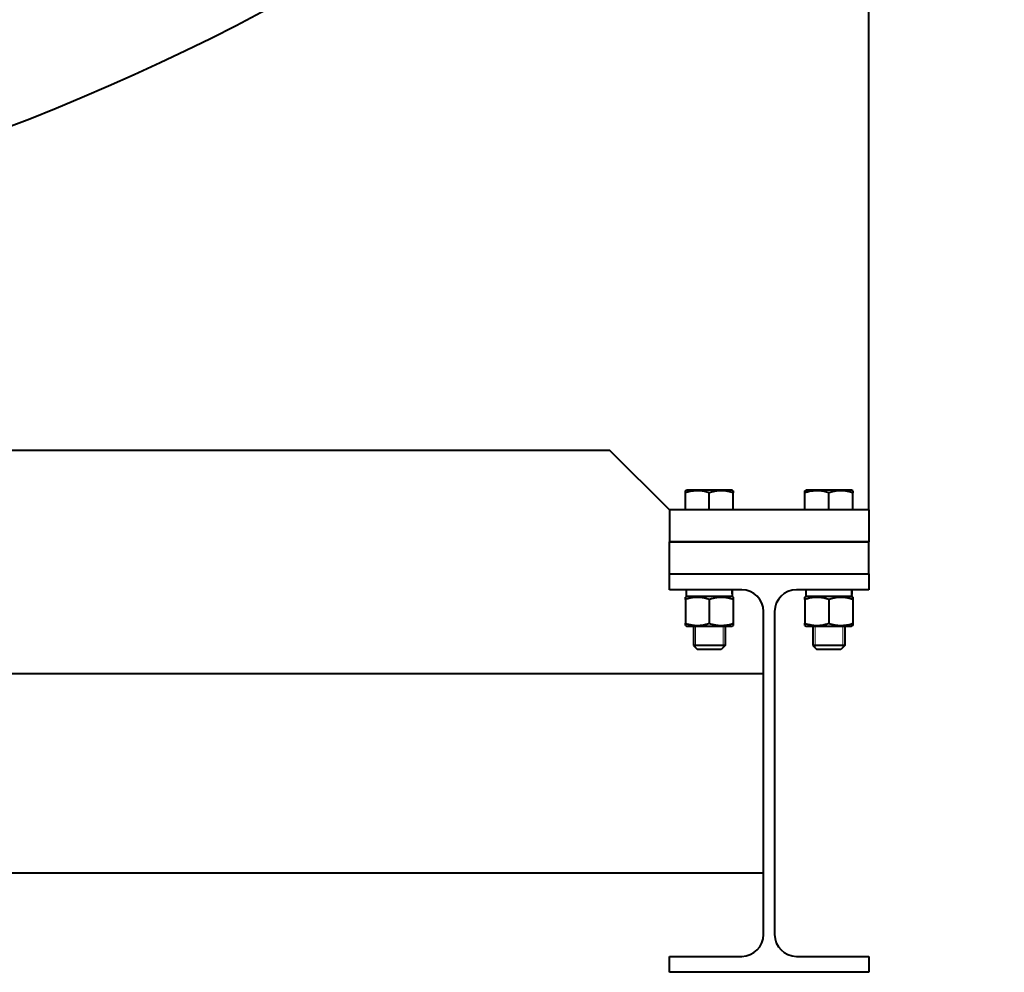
# Model space of a CAD drawing. Header units: millimetres. Extents: x -4428 to 4131, y -3615 to 4038.
# Tile 144 of 172: x 2906 to 3400, y 556 to 1034. Entities that reach past the tile are written whole.
import ezdxf

# ---------------------------------------------------------------- set-up
doc = ezdxf.new("R2010")
doc.units = ezdxf.units.MM
doc.linetypes.add('K5LT_BASIC', pattern=[0])
doc.linetypes.add('K5LT_THIN', pattern=[0])
doc.layers.add('Системный слой', color=7, linetype='Continuous')

# ---------------------------------------------------------------- blocks, each defined once
blk = doc.blocks.new('U9')
at = {"layer": 'Системный слой', "color": 150, "linetype": 'K5LT_BASIC', "lineweight": 40, "true_color": 0x0080ff}
for p, q in [((3331.93, 787.57), (3331.93, 1268.58)), ((1761.93, 817.57), (3201.93, 817.57)), ((3231.93, 787.57), (3201.93, 817.57)), ((3239.93, 797.23), (3240.53, 797.57)), ((3239.93, 796.15), (3239.93, 797.23)), ((3239.93, 787.57), (3239.93, 796.15)), ((3263.33, 797.57), (3240.53, 797.57)), ((3251.93, 787.57), (3251.93, 796.15)), ((3263.93, 797.23), (3263.33, 797.57)), ((3263.93, 797.23), (3263.93, 796.15)), ((3263.93, 787.57), (3263.93, 796.15)), ((3299.93, 797.23), (3300.53, 797.57)), ((3299.93, 796.15), (3299.93, 797.23)), ((3299.93, 787.57), (3299.93, 796.15)), ((3323.33, 797.57), (3300.53, 797.57)), ((3311.93, 787.57), (3311.93, 796.15)), ((3323.93, 797.23), (3323.33, 797.57)), ((3323.93, 797.23), (3323.93, 796.15)), ((3323.93, 787.57), (3323.93, 796.15)), ((3231.93, 787.57), (3231.93, 771.57)), ((3331.93, 787.57), (3231.93, 787.57)), ((3331.93, 787.57), (3331.93, 771.57)), ((3331.93, 771.57), (3231.93, 771.57)), ((3231.93, 755.57), (3231.93, 771.57)), ((3231.93, 771.57), (3331.93, 771.57)), ((3331.93, 755.57), (3331.93, 771.57)), ((3231.93, 747.57), (3231.93, 755.57)), ((3231.93, 755.57), (3331.93, 755.57)), ((3331.93, 755.57), (3331.93, 747.57)), ((3268.18, 747.57), (3231.93, 747.57)), ((3240.28, 747.57), (3240.28, 744.07)), ((3331.93, 747.57), (3295.68, 747.57)), ((3300.28, 747.57), (3300.28, 744.07)), ((3240.53, 744.07), (3239.93, 743.73)), ((3239.93, 742.65), (3239.93, 743.73)), ((3239.93, 742.65), (3239.93, 730.69)), ((3263.54, 744.07), (3240.28, 744.07)), ((3251.93, 742.65), (3251.93, 730.69)), ((3263.33, 744.07), (3263.93, 743.73)), ((3263.93, 743.73), (3263.93, 742.65)), ((3263.93, 742.65), (3263.93, 730.69)), ((3300.53, 744.07), (3299.93, 743.73)), ((3299.93, 742.65), (3299.93, 743.73)), ((3299.93, 742.65), (3299.93, 730.69)), ((3323.54, 744.07), (3300.28, 744.07)), ((3311.93, 742.65), (3311.93, 730.69)), ((3323.33, 744.07), (3323.93, 743.73)), ((3323.93, 743.73), (3323.93, 742.65)), ((3323.93, 742.65), (3323.93, 730.69)), ((3279.18, 574.57), (3279.18, 736.57)), ((3284.68, 736.57), (3284.68, 574.57)), ((3239.93, 729.62), (3239.93, 730.69)), ((3239.93, 729.62), (3240.53, 729.27)), ((3240.53, 729.27), (3261.8, 729.27)), ((3243.93, 729.27), (3243.93, 719.57)), ((3259.93, 729.27), (3259.93, 719.57)), ((3261.8, 729.27), (3263.33, 729.27)), ((3263.93, 729.62), (3263.33, 729.27)), ((3263.93, 730.69), (3263.93, 729.62)), ((3299.93, 729.62), (3299.93, 730.69)), ((3299.93, 729.62), (3300.53, 729.27)), ((3300.53, 729.27), (3321.8, 729.27)), ((3303.93, 729.27), (3303.93, 719.57)), ((3319.93, 729.27), (3319.93, 719.57)), ((3321.8, 729.27), (3323.33, 729.27)), ((3323.93, 729.62), (3323.33, 729.27)), ((3323.93, 730.69), (3323.93, 729.62)), ((3247.93, 719.57), (3243.93, 719.57)), ((3243.93, 719.57), (3245.93, 717.57)), ((3248.93, 717.57), (3245.93, 717.57)), ((3259.93, 719.57), (3247.93, 719.57)), ((3257.93, 717.57), (3248.93, 717.57)), ((3259.93, 719.57), (3257.93, 717.57)), ((3307.93, 719.57), (3303.93, 719.57)), ((3303.93, 719.57), (3305.93, 717.57)), ((3308.93, 717.57), (3305.93, 717.57)), ((3319.93, 719.57), (3307.93, 719.57)), ((3317.93, 717.57), (3308.93, 717.57)), ((3319.93, 719.57), (3317.93, 717.57)), ((1684.93, 705.57), (3278.93, 705.57)), ((3278.93, 705.57), (3278.93, 605.57)), ((1684.93, 605.57), (3278.93, 605.57)), ((3231.93, 563.57), (3268.18, 563.57)), ((3231.93, 555.57), (3231.93, 563.57)), ((3295.68, 563.57), (3331.93, 563.57)), ((3331.93, 563.57), (3331.93, 555.57)), ((3331.93, 555.57), (3231.93, 555.57))]:
    blk.add_line(p, q, dxfattribs=at)
at = {"layer": 'Системный слой', "color": 7, "linetype": 'K5LT_THIN', "lineweight": 20}
for p, q in [((3245.01, 729.27), (3245.01, 719.57)), ((3258.85, 729.27), (3258.85, 719.57)), ((3305.01, 729.27), (3305.01, 719.57)), ((3318.85, 729.27), (3318.85, 719.57)), ((3245.01, 719.57), (3245.01, 718.49)), ((3258.85, 719.57), (3258.85, 718.49)), ((3305.01, 719.57), (3305.01, 718.49)), ((3318.85, 719.57), (3318.85, 718.49))]:
    blk.add_line(p, q, dxfattribs=at)
at = {"layer": 'Системный слой', "color": 150, "linetype": 'K5LT_BASIC', "lineweight": 40, "true_color": 0x0080ff}
blk.add_circle((2481.93, 2072.57), 1170, dxfattribs=at)
for centre, start, end in [((3268.18, 736.57), 0, 90), ((3295.68, 736.57), 90, 180), ((3268.18, 574.57), 270, 0), ((3295.68, 574.57), 180, 270)]:
    blk.add_arc(centre, 11, start, end, dxfattribs=at)
for centre, start_param, end_param in [((3251.93, 742.24), 1.623458, 1.733555), ((3251.93, 749.4), 1.423906, 1.508946), ((3311.93, 742.24), 1.623458, 1.733555), ((3311.93, 749.4), 1.423906, 1.508946)]:
    blk.add_ellipse(centre, major_axis=(0.4, -32.01), ratio=0.363755, start_param=start_param, end_param=end_param, dxfattribs=at)
for points, knots in [([(3251.93, 796.15), (3251.52, 796.29), (3250.92, 796.48), (3249.9, 796.74), (3249.15, 796.91), (3248.32, 797.05), (3247.64, 797.14), (3246.87, 797.2), (3246.11, 797.23), (3245.41, 797.22), (3244.64, 797.18), (3243.8, 797.09), (3242.76, 796.92), (3241.47, 796.63), (3240.5, 796.34), (3239.93, 796.15)], [0, 0, 0, 0, 1.679816, 2.464254, 4.100621, 4.689754, 5.785161, 6.773962, 7.746893, 8.757247, 9.530451, 10.808294, 12.055167, 13.667644, 16, 16, 16, 16]), ([(3263.93, 796.15), (3263.52, 796.29), (3262.92, 796.48), (3262.04, 796.71), (3261.44, 796.85), (3260.73, 796.98), (3260.16, 797.07), (3259.49, 797.15), (3258.87, 797.2), (3258.14, 797.23), (3257.44, 797.22), (3256.77, 797.19), (3256.12, 797.13), (3255.38, 797.03), (3254.36, 796.84), (3253.17, 796.55), (3252.31, 796.28), (3251.93, 796.15)], [0, 0, 0, 0, 1.889793, 2.772286, 3.97396, 4.613199, 5.962253, 6.508307, 7.620707, 8.715255, 9.746093, 10.721757, 11.68135, 12.629021, 14.021816, 16.259909, 18, 18, 18, 18]), ([(3311.93, 796.15), (3311.52, 796.29), (3310.92, 796.48), (3309.9, 796.74), (3309.15, 796.91), (3308.32, 797.05), (3307.64, 797.14), (3306.87, 797.2), (3306.11, 797.23), (3305.41, 797.22), (3304.64, 797.18), (3303.8, 797.09), (3302.76, 796.92), (3301.47, 796.63), (3300.5, 796.34), (3299.93, 796.15)], [0, 0, 0, 0, 1.679816, 2.464254, 4.100621, 4.689754, 5.785161, 6.773962, 7.746893, 8.757247, 9.530451, 10.808294, 12.055167, 13.667644, 16, 16, 16, 16]), ([(3323.93, 796.15), (3323.52, 796.29), (3322.92, 796.48), (3322.04, 796.71), (3321.44, 796.85), (3320.73, 796.98), (3320.16, 797.07), (3319.49, 797.15), (3318.87, 797.2), (3318.14, 797.23), (3317.44, 797.22), (3316.77, 797.19), (3316.12, 797.13), (3315.38, 797.03), (3314.36, 796.84), (3313.17, 796.55), (3312.31, 796.28), (3311.93, 796.15)], [0, 0, 0, 0, 1.889793, 2.772286, 3.97396, 4.613199, 5.962253, 6.508307, 7.620707, 8.715255, 9.746093, 10.721757, 11.68135, 12.629021, 14.021816, 16.259909, 18, 18, 18, 18]), ([(3251.93, 742.65), (3251.52, 742.79), (3250.92, 742.98), (3249.9, 743.24), (3249.15, 743.41), (3248.32, 743.55), (3247.64, 743.64), (3246.87, 743.7), (3246.11, 743.73), (3245.41, 743.72), (3244.64, 743.68), (3243.8, 743.59), (3242.76, 743.42), (3241.47, 743.13), (3240.5, 742.84), (3239.93, 742.65)], [0, 0, 0, 0, 1.679816, 2.464254, 4.100621, 4.689754, 5.785161, 6.773962, 7.746893, 8.757247, 9.530451, 10.808294, 12.055167, 13.667644, 16, 16, 16, 16]), ([(3263.93, 742.65), (3263.52, 742.79), (3262.92, 742.98), (3262.04, 743.21), (3261.44, 743.35), (3260.73, 743.48), (3260.16, 743.57), (3259.49, 743.65), (3258.87, 743.7), (3258.14, 743.73), (3257.44, 743.72), (3256.77, 743.69), (3256.12, 743.63), (3255.38, 743.53), (3254.36, 743.34), (3253.17, 743.05), (3252.31, 742.78), (3251.93, 742.65)], [0, 0, 0, 0, 1.889793, 2.772286, 3.97396, 4.613199, 5.962253, 6.508307, 7.620707, 8.715255, 9.746093, 10.721757, 11.68135, 12.629021, 14.021816, 16.259909, 18, 18, 18, 18]), ([(3311.93, 742.65), (3311.52, 742.79), (3310.92, 742.98), (3309.9, 743.24), (3309.15, 743.41), (3308.32, 743.55), (3307.64, 743.64), (3306.87, 743.7), (3306.11, 743.73), (3305.41, 743.72), (3304.64, 743.68), (3303.8, 743.59), (3302.76, 743.42), (3301.47, 743.13), (3300.5, 742.84), (3299.93, 742.65)], [0, 0, 0, 0, 1.679816, 2.464254, 4.100621, 4.689754, 5.785161, 6.773962, 7.746893, 8.757247, 9.530451, 10.808294, 12.055167, 13.667644, 16, 16, 16, 16]), ([(3323.93, 742.65), (3323.52, 742.79), (3322.92, 742.98), (3322.04, 743.21), (3321.44, 743.35), (3320.73, 743.48), (3320.16, 743.57), (3319.49, 743.65), (3318.87, 743.7), (3318.14, 743.73), (3317.44, 743.72), (3316.77, 743.69), (3316.12, 743.63), (3315.38, 743.53), (3314.36, 743.34), (3313.17, 743.05), (3312.31, 742.78), (3311.93, 742.65)], [0, 0, 0, 0, 1.889793, 2.772286, 3.97396, 4.613199, 5.962253, 6.508307, 7.620707, 8.715255, 9.746093, 10.721757, 11.68135, 12.629021, 14.021816, 16.259909, 18, 18, 18, 18]), ([(3239.93, 730.69), (3240.34, 730.55), (3240.94, 730.37), (3241.96, 730.1), (3242.71, 729.94), (3243.54, 729.79), (3244.22, 729.71), (3244.99, 729.64), (3245.75, 729.61), (3246.45, 729.62), (3247.22, 729.67), (3248.06, 729.75), (3249.1, 729.92), (3250.39, 730.21), (3251.36, 730.5), (3251.93, 730.69)], [0, 0, 0, 0, 1.679816, 2.464254, 4.100621, 4.689754, 5.785161, 6.773962, 7.746893, 8.757247, 9.530451, 10.808294, 12.055167, 13.667644, 16, 16, 16, 16]), ([(3251.93, 730.69), (3252.34, 730.55), (3252.94, 730.37), (3253.82, 730.14), (3254.42, 730), (3255.13, 729.86), (3255.7, 729.77), (3256.37, 729.69), (3256.99, 729.64), (3257.72, 729.61), (3258.42, 729.62), (3259.09, 729.66), (3259.74, 729.72), (3260.48, 729.82), (3261.5, 730), (3262.69, 730.3), (3263.55, 730.57), (3263.93, 730.69)], [0, 0, 0, 0, 1.889793, 2.772286, 3.97396, 4.613199, 5.962253, 6.508307, 7.620707, 8.715255, 9.746093, 10.721757, 11.68135, 12.629021, 14.021816, 16.259909, 18, 18, 18, 18]), ([(3299.93, 730.69), (3300.34, 730.55), (3300.94, 730.37), (3301.96, 730.1), (3302.71, 729.94), (3303.54, 729.79), (3304.22, 729.71), (3304.99, 729.64), (3305.75, 729.61), (3306.45, 729.62), (3307.22, 729.67), (3308.06, 729.75), (3309.1, 729.92), (3310.39, 730.21), (3311.36, 730.5), (3311.93, 730.69)], [0, 0, 0, 0, 1.679816, 2.464254, 4.100621, 4.689754, 5.785161, 6.773962, 7.746893, 8.757247, 9.530451, 10.808294, 12.055167, 13.667644, 16, 16, 16, 16]), ([(3311.93, 730.69), (3312.34, 730.55), (3312.94, 730.37), (3313.82, 730.14), (3314.42, 730), (3315.13, 729.86), (3315.7, 729.77), (3316.37, 729.69), (3316.99, 729.64), (3317.72, 729.61), (3318.42, 729.62), (3319.09, 729.66), (3319.74, 729.72), (3320.48, 729.82), (3321.5, 730), (3322.69, 730.3), (3323.55, 730.57), (3323.93, 730.69)], [0, 0, 0, 0, 1.889793, 2.772286, 3.97396, 4.613199, 5.962253, 6.508307, 7.620707, 8.715255, 9.746093, 10.721757, 11.68135, 12.629021, 14.021816, 16.259909, 18, 18, 18, 18])]:
    blk.add_open_spline(points, degree=3, knots=knots, dxfattribs=at)

msp = doc.modelspace()

# ---------------------------------------------------------------- block references
at = {"layer": 'Системный слой'}
msp.add_blockref('U9', (0, 0), dxfattribs=at)

doc.saveas('drawing.dxf')
